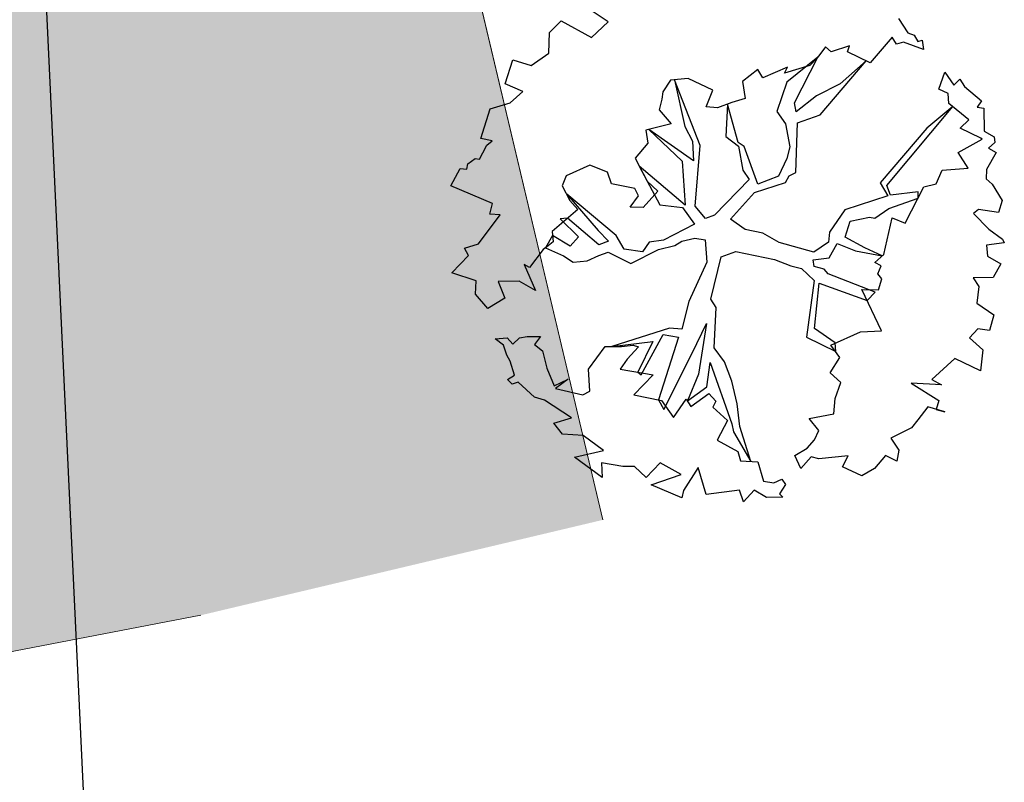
# Model space of a CAD drawing. Header units: metres. Extents: x 2643011 to 2643179, y 1217594 to 1217713.
# Tile 30 of 60: x 2643055.25 to 2643062.13, y 1217664.3 to 1217669.63. Entities that reach past the tile are written whole.
import ezdxf

# ---------------------------------------------------------------- set-up
doc = ezdxf.new("R2010")
doc.units = ezdxf.units.M
doc.linetypes.add('AUSGEZOGEN', pattern=[0])
for name, color, linetype in [('XR$1$_65394', 7, 'Continuous'), ('XR$1$_65398', 7, 'Continuous'), ('XR$1$_65411', 7, 'Continuous'), ('XR$1$_65414', 7, 'Continuous'), ('XR$1$_65415', 7, 'Continuous')]:
    doc.layers.add(name, color=color, linetype=linetype)

msp = doc.modelspace()

# ---------------------------------------------------------------- hatches: boundary and pattern name
at = {"layer": 'XR$1$_65414', "linetype": 'AUSGEZOGEN', "lineweight": 20, "true_color": 0xf0f0ea, "transparency": 33554687}
msp.add_hatch(color=7, dxfattribs=at).paths.add_polyline_path([(2643050.7536, 1217677.9891), (2643050.7536, 1217664.3658), (2643056.5158, 1217665.4652), (2643059.3266, 1217666.1316), (2643056.3076, 1217678.8649), (2643056.2704, 1217679.011), (2643056.2347, 1217679.1573), (2643056.2005, 1217679.3041), (2643056.1677, 1217679.4512), (2643056.1364, 1217679.5985), (2643056.1066, 1217679.7462), (2643056.0782, 1217679.8942), (2643056.0513, 1217680.0425), (2643056.026, 1217680.191), (2643056.0021, 1217680.3398), (2643055.9796, 1217680.4888), (2643055.9587, 1217680.638), (2643055.9393, 1217680.7874), (2643055.9213, 1217680.937), (2643055.9049, 1217681.0868), (2643055.8899, 1217681.2367), (2643055.8765, 1217681.3868), (2643055.8645, 1217681.537), (2643055.8541, 1217681.6873), (2643055.8451, 1217681.8377), (2643055.8377, 1217681.9882), (2643055.8318, 1217682.1388), (2643055.8273, 1217682.2894), (2643055.8244, 1217682.4401), (2643055.823, 1217682.5907), (2643055.823, 1217682.7414), (2643055.8246, 1217682.8921), (2643055.8277, 1217683.0427), (2643055.8323, 1217683.1933), (2643055.8384, 1217683.3439), (2643055.846, 1217683.4944), (2643055.8542, 1217683.6307), (2643055.8637, 1217683.7669), (2643055.8744, 1217683.903), (2643055.8863, 1217684.039), (2643055.8995, 1217684.1749), (2643055.9139, 1217684.3107), (2643055.9295, 1217684.4464), (2643055.9463, 1217684.5819), (2643055.9644, 1217684.7172), (2643055.9837, 1217684.8524), (2643056.0043, 1217684.9874), (2643056.026, 1217685.1222), (2643056.049, 1217685.2568), (2643056.0732, 1217685.3911), (2643056.0986, 1217685.5253), (2643056.1253, 1217685.6592), (2643056.1531, 1217685.7929), (2643056.1822, 1217685.9263), (2643056.2125, 1217686.0595), (2643056.2439, 1217686.1923), (2643056.2766, 1217686.3249), (2643056.3105, 1217686.4572), (2643056.3456, 1217686.5891), (2643056.3819, 1217686.7208), (2643056.4193, 1217686.8521), (2643056.458, 1217686.983), (2643056.4978, 1217687.1136), (2643056.5389, 1217687.2439), (2643056.5811, 1217687.3737), (2643056.6245, 1217687.5032), (2643056.669, 1217687.6323), (2643056.7187, 1217687.809), (2643056.7668, 1217687.9862), (2643056.8134, 1217688.1638), (2643056.8585, 1217688.3417), (2643056.902, 1217688.5201), (2643056.944, 1217688.6988), (2643056.9844, 1217688.8779), (2643057.0232, 1217689.0574), (2643057.0605, 1217689.2372), (2643057.0962, 1217689.4172), (2643057.1303, 1217689.5976), (2643057.1629, 1217689.7783), (2643057.1939, 1217689.9593), (2643057.2234, 1217690.1405), (2643057.2512, 1217690.322), (2643057.2775, 1217690.5037), (2643057.3022, 1217690.6856), (2643057.3253, 1217690.8678), (2643057.3468, 1217691.0501), (2643057.3667, 1217691.2326), (2643057.3851, 1217691.4153), (2643057.4018, 1217691.5981), (2643057.417, 1217691.7811), (2643057.4305, 1217691.9642), (2643057.4425, 1217692.1474), (2643057.4529, 1217692.3307), (2643057.4617, 1217692.5141), (2643057.4689, 1217692.6975), (2643057.4745, 1217692.8811), (2643057.4785, 1217693.0646), (2643057.4809, 1217693.2482), (2643057.4816, 1217693.4675), (2643057.4801, 1217693.6868), (2643057.4763, 1217693.906), (2643057.4702, 1217694.1252), (2643057.4618, 1217694.3443), (2643057.4512, 1217694.5634), (2643057.4383, 1217694.7823), (2643057.4231, 1217695.001), (2643057.4057, 1217695.2196), (2643057.386, 1217695.438), (2643057.364, 1217695.6562), (2643057.3398, 1217695.8742), (2643057.3133, 1217696.0919), (2643057.2846, 1217696.3093), (2643057.2536, 1217696.5263), (2643057.2203, 1217696.7431), (2643057.1848, 1217696.9595), (2643057.1471, 1217697.1755), (2643057.1071, 1217697.3911), (2643057.0649, 1217697.6063), (2643057.0205, 1217697.8211), (2643056.9739, 1217698.0353), (2643056.925, 1217698.2491), (2643056.8739, 1217698.4624), (2643056.8206, 1217698.6751), (2643056.7651, 1217698.8872), (2643056.7074, 1217699.0988), (2643056.6475, 1217699.3097), (2643056.5855, 1217699.5201), (2643056.5212, 1217699.7297), (2643056.4548, 1217699.9387), (2643052.8965, 1217713.1871), (2643050.7536, 1217713.1871), (2643050.7536, 1217711.5257), (2643054.0575, 1217699.227), (2643054.1173, 1217699.0411), (2643054.1751, 1217698.8546), (2643054.2309, 1217698.6675), (2643054.2848, 1217698.4798), (2643054.3368, 1217698.2915), (2643054.3867, 1217698.1027), (2643054.4347, 1217697.9134), (2643054.4806, 1217697.7236), (2643054.5246, 1217697.5334), (2643054.5666, 1217697.3427), (2643054.6066, 1217697.1515), (2643054.6446, 1217696.96), (2643054.6805, 1217696.768), (2643054.7145, 1217696.5757), (2643054.7464, 1217696.3831), (2643054.7763, 1217696.1901), (2643054.8042, 1217695.9968), (2643054.83, 1217695.8032), (2643054.8539, 1217695.6094), (2643054.8756, 1217695.4154), (2643054.8954, 1217695.2211), (2643054.9131, 1217695.0266), (2643054.9288, 1217694.832), (2643054.9424, 1217694.6372), (2643054.954, 1217694.4422), (2643054.9635, 1217694.2472), (2643054.971, 1217694.052), (2643054.9765, 1217693.8568), (2643054.9799, 1217693.6616), (2643054.9812, 1217693.4663), (2643054.9805, 1217693.271), (2643054.9785, 1217693.1113), (2643054.975, 1217692.9516), (2643054.9702, 1217692.792), (2643054.9641, 1217692.6324), (2643054.9565, 1217692.4729), (2643054.9476, 1217692.3134), (2643054.9373, 1217692.154), (2643054.9257, 1217691.9947), (2643054.9127, 1217691.8356), (2643054.8983, 1217691.6765), (2643054.8826, 1217691.5175), (2643054.8655, 1217691.3588), (2643054.847, 1217691.2001), (2643054.8272, 1217691.0416), (2643054.806, 1217690.8833), (2643054.7835, 1217690.7252), (2643054.7596, 1217690.5673), (2643054.7344, 1217690.4096), (2643054.7078, 1217690.2521), (2643054.6798, 1217690.0948), (2643054.6505, 1217689.9378), (2643054.6199, 1217689.7811), (2643054.5879, 1217689.6246), (2643054.5546, 1217689.4684), (2643054.5199, 1217689.3125), (2643054.484, 1217689.1569), (2643054.4466, 1217689.0016), (2643054.408, 1217688.8466), (2643054.368, 1217688.692), (2643054.3267, 1217688.5377), (2643054.2841, 1217688.3838), (2643054.264, 1217688.322), (2643054.2441, 1217688.2601), (2643054.2243, 1217688.1982), (2643054.2046, 1217688.1362), (2643054.1849, 1217688.0742), (2643054.1654, 1217688.0122), (2643054.146, 1217687.9502), (2643054.1266, 1217687.8881), (2643054.1074, 1217687.826), (2643054.0882, 1217687.7639), (2643054.0692, 1217687.7017), (2643054.0502, 1217687.6395), (2643054.0313, 1217687.5773), (2643054.0126, 1217687.5151), (2643053.9939, 1217687.4528), (2643053.9753, 1217687.3905), (2643053.9568, 1217687.3282), (2643053.9385, 1217687.2658), (2643053.9202, 1217687.2034), (2643053.902, 1217687.141), (2643053.8839, 1217687.0786), (2643053.8659, 1217687.0161), (2643053.848, 1217686.9536), (2643053.8302, 1217686.8911), (2643053.8125, 1217686.8285), (2643053.7949, 1217686.7659), (2643053.7773, 1217686.7033), (2643053.7599, 1217686.6407), (2643053.7426, 1217686.578), (2643053.7254, 1217686.5153), (2643053.7082, 1217686.4526), (2643051.5081, 1217680.1305), (2643051.4988, 1217680.1085), (2643051.4896, 1217680.0865), (2643051.4805, 1217680.0646), (2643051.4714, 1217680.0425), (2643051.4623, 1217680.0205), (2643051.4533, 1217679.9984), (2643051.4443, 1217679.9764), (2643051.4354, 1217679.9543), (2643051.4266, 1217679.9322), (2643051.4178, 1217679.91), (2643051.4091, 1217679.8878), (2643051.4004, 1217679.8657), (2643051.3918, 1217679.8435), (2643051.3832, 1217679.8212), (2643051.3746, 1217679.799), (2643051.3662, 1217679.7767), (2643051.3577, 1217679.7544), (2643051.3494, 1217679.7321), (2643051.3411, 1217679.7098), (2643051.3328, 1217679.6875), (2643051.3246, 1217679.6651), (2643051.3164, 1217679.6427), (2643051.3083, 1217679.6203), (2643051.3003, 1217679.5979), (2643051.2923, 1217679.5755), (2643051.2844, 1217679.553), (2643051.2765, 1217679.5305), (2643051.2686, 1217679.508), (2643051.2608, 1217679.4855), (2643051.2531, 1217679.463), (2643051.2454, 1217679.4404)])

# ---------------------------------------------------------------- linework, layer by layer
at = {"layer": 'XR$1$_65394', "color": 3, "linetype": 'AUSGEZOGEN', "lineweight": 25, "transparency": 33554687}
msp.add_line((2643055.8288, 1217661.4492), (2643055.3692, 1217671.1735), dxfattribs=at)
at = {"layer": 'XR$1$_65398', "color": 250, "linetype": 'AUSGEZOGEN', "lineweight": -3, "transparency": 33554687}
for p, q in [((2643059.364, 1217669.6125), (2643059.2468, 1217669.6912)), ((2643061.3952, 1217669.6349), (2643061.4591, 1217669.5343)), ((2643058.9544, 1217669.537), (2643059.0364, 1217669.6188)), ((2643059.0364, 1217669.6188), (2643059.2485, 1217669.5037)), ((2643059.2485, 1217669.5037), (2643059.364, 1217669.6125)), ((2643058.9496, 1217669.3939), (2643058.9544, 1217669.537)), ((2643061.3516, 1217669.5039), (2643061.1972, 1217669.3252)), ((2643061.3819, 1217669.455), (2643061.3516, 1217669.5039)), ((2643061.4591, 1217669.5343), (2643061.5052, 1217669.52)), ((2643061.5052, 1217669.52), (2643061.5294, 1217669.4741)), ((2643061.5294, 1217669.4741), (2643061.5609, 1217669.4845)), ((2643061.5609, 1217669.4845), (2643061.5691, 1217669.4193)), ((2643060.8838, 1217669.4363), (2643060.8303, 1217669.3649)), ((2643060.923, 1217669.4029), (2643060.8838, 1217669.4363)), ((2643061.0529, 1217669.4436), (2643060.923, 1217669.4029)), ((2643061.0372, 1217669.403), (2643061.0529, 1217669.4436)), ((2643061.4287, 1217669.4689), (2643061.3819, 1217669.455)), ((2643061.5691, 1217669.4193), (2643061.4287, 1217669.4689)), ((2643058.6457, 1217669.1796), (2643058.6976, 1217669.3476)), ((2643058.6976, 1217669.3476), (2643058.8268, 1217669.3076)), ((2643058.8268, 1217669.3076), (2643058.9496, 1217669.3939)), ((2643060.8303, 1217669.3649), (2643060.6135, 1217669.1904)), ((2643060.6679, 1217669.0461), (2643060.8303, 1217669.3649)), ((2643060.8303, 1217669.3649), (2643060.7741, 1217669.3075)), ((2643061.1972, 1217669.3252), (2643061.0372, 1217669.403)), ((2643060.4112, 1217669.2782), (2643060.3036, 1217669.1953)), ((2643060.446, 1217669.221), (2643060.4112, 1217669.2782)), ((2643060.6179, 1217669.2962), (2643060.446, 1217669.221)), ((2643060.7741, 1217669.3075), (2643060.5975, 1217669.2529)), ((2643060.5975, 1217669.2529), (2643060.6179, 1217669.2962)), ((2643060.8475, 1217668.9632), (2643061.168, 1217669.3393)), ((2643061.168, 1217669.3393), (2643060.9877, 1217669.1777)), ((2643059.9249, 1217669.2164), (2643059.7999, 1217669.2046)), ((2643060.0978, 1217669.1346), (2643059.9249, 1217669.2164)), ((2643061.6771, 1217669.1412), (2643061.7179, 1217669.26)), ((2643061.7179, 1217669.26), (2643061.7816, 1217669.1685)), ((2643061.7816, 1217669.1685), (2643061.8234, 1217669.2122)), ((2643061.8234, 1217669.2122), (2643061.857, 1217669.1604)), ((2643058.7672, 1217669.1248), (2643058.6457, 1217669.1796)), ((2643059.7999, 1217669.2046), (2643059.7461, 1217669.1221)), ((2643060.0084, 1217668.7477), (2643059.8293, 1217669.2073)), ((2643059.8293, 1217669.2073), (2643059.9017, 1217668.8799)), ((2643060.3036, 1217669.1953), (2643060.3233, 1217669.0759)), ((2643060.6135, 1217669.1904), (2643060.5434, 1217668.9866)), ((2643060.9877, 1217669.1777), (2643060.8215, 1217669.0946)), ((2643061.7425, 1217669.1109), (2643061.6771, 1217669.1412)), ((2643061.857, 1217669.1604), (2643061.9746, 1217669.0603)), ((2643058.6791, 1217669.0459), (2643058.7672, 1217669.1248)), ((2643059.7405, 1217669.0713), (2643059.7213, 1217668.9963)), ((2643059.7461, 1217669.1221), (2643059.7405, 1217669.0713)), ((2643060.0508, 1217669.0187), (2643060.0978, 1217669.1346)), ((2643060.3233, 1217669.0759), (2643060.2298, 1217669.0483)), ((2643060.8215, 1217669.0946), (2643060.6797, 1217668.9828)), ((2643061.7465, 1217669.0419), (2643061.7425, 1217669.1109)), ((2643058.4749, 1217668.7977), (2643058.5388, 1217669.0044)), ((2643058.5388, 1217669.0044), (2643058.6791, 1217669.0459)), ((2643060.1304, 1217669.0113), (2643060.0508, 1217669.0187)), ((2643060.2298, 1217669.0483), (2643060.1304, 1217669.0113)), ((2643060.1992, 1217669.0369), (2643060.1873, 1217668.8097)), ((2643060.2737, 1217668.7687), (2643060.1992, 1217669.0369)), ((2643060.6797, 1217668.9828), (2643060.6679, 1217669.0461)), ((2643061.314, 1217668.468), (2643061.7738, 1217669.0197)), ((2643061.7738, 1217669.0197), (2643061.5932, 1217668.8699)), ((2643061.887, 1217668.9276), (2643061.7465, 1217669.0419)), ((2643061.9746, 1217669.0603), (2643061.9438, 1217669.0162)), ((2643061.9438, 1217669.0162), (2643061.991, 1217669.0087)), ((2643061.991, 1217669.0087), (2643061.9938, 1217668.848)), ((2643059.7213, 1217668.9963), (2643059.8047, 1217668.8998)), ((2643060.5434, 1217668.9866), (2643060.6045, 1217668.8999)), ((2643060.6881, 1217668.9054), (2643060.8475, 1217668.9632)), ((2643059.8047, 1217668.8998), (2643059.6279, 1217668.8544)), ((2643059.9017, 1217668.8799), (2643059.9552, 1217668.7784)), ((2643060.6045, 1217668.8999), (2643060.6361, 1217668.7375)), ((2643060.676, 1217668.5593), (2643060.6881, 1217668.9054)), ((2643061.5932, 1217668.8699), (2643061.266, 1217668.4859)), ((2643061.8272, 1217668.8683), (2643061.887, 1217668.9276)), ((2643061.9717, 1217668.7993), (2643061.8272, 1217668.8683)), ((2643058.5535, 1217668.7805), (2643058.4749, 1217668.7977)), ((2643059.6279, 1217668.8544), (2643059.6426, 1217668.7649)), ((2643059.9624, 1217668.6417), (2643059.6489, 1217668.8598)), ((2643059.6489, 1217668.8598), (2643059.8824, 1217668.6381)), ((2643060.1873, 1217668.8097), (2643060.2767, 1217668.7425)), ((2643061.9798, 1217668.7928), (2643061.9717, 1217668.7993)), ((2643061.9938, 1217668.848), (2643062.0637, 1217668.8092)), ((2643062.0637, 1217668.8092), (2643062.0683, 1217668.7684)), ((2643058.4893, 1217668.6972), (2643058.5156, 1217668.7497)), ((2643058.5156, 1217668.7497), (2643058.5535, 1217668.7805)), ((2643059.6426, 1217668.7649), (2643059.5533, 1217668.6591)), ((2643059.9552, 1217668.7784), (2643059.9624, 1217668.6417)), ((2643059.9729, 1217668.3229), (2643060.0084, 1217668.7477)), ((2643060.3159, 1217668.7416), (2643060.2737, 1217668.7687)), ((2643060.2767, 1217668.7425), (2643060.3066, 1217668.5745)), ((2643060.4114, 1217668.4784), (2643060.3159, 1217668.7416)), ((2643060.6361, 1217668.7375), (2643060.614, 1217668.6563)), ((2643061.8131, 1217668.6987), (2643061.9798, 1217668.7928)), ((2643062.0683, 1217668.7684), (2643062.0239, 1217668.7295)), ((2643062.0239, 1217668.7295), (2643062.0789, 1217668.6984)), ((2643058.3846, 1217668.6204), (2643058.4345, 1217668.6575)), ((2643058.4345, 1217668.6575), (2643058.4652, 1217668.6521)), ((2643058.4652, 1217668.6521), (2643058.4893, 1217668.6972)), ((2643059.5533, 1217668.6591), (2643059.638, 1217668.4984)), ((2643061.8821, 1217668.5884), (2643061.8131, 1217668.6987)), ((2643062.0789, 1217668.6984), (2643062.0112, 1217668.5808)), ((2643058.3762, 1217668.5836), (2643058.3846, 1217668.6204)), ((2643059.2372, 1217668.6113), (2643059.072, 1217668.5351)), ((2643059.3604, 1217668.5621), (2643059.2372, 1217668.6113)), ((2643059.9044, 1217668.33), (2643059.5826, 1217668.6035)), ((2643059.5826, 1217668.6035), (2643059.7253, 1217668.3329)), ((2643059.8824, 1217668.6381), (2643059.9044, 1217668.33)), ((2643060.614, 1217668.6563), (2643060.5556, 1217668.5329)), ((2643061.701, 1217668.5747), (2643061.8821, 1217668.5884)), ((2643058.2651, 1217668.4663), (2643058.3309, 1217668.5875)), ((2643058.3309, 1217668.5875), (2643058.3762, 1217668.5836)), ((2643059.072, 1217668.5351), (2643059.0436, 1217668.466)), ((2643059.3885, 1217668.4796), (2643059.3604, 1217668.5621)), ((2643060.3066, 1217668.5745), (2643060.3508, 1217668.5113)), ((2643060.5556, 1217668.5329), (2643060.4114, 1217668.4784)), ((2643060.6048, 1217668.4893), (2643060.6301, 1217668.5351)), ((2643060.6301, 1217668.5351), (2643060.676, 1217668.5593)), ((2643061.6578, 1217668.4809), (2643061.701, 1217668.5747)), ((2643062.0112, 1217668.5808), (2643062.0078, 1217668.5141)), ((2643058.5568, 1217668.3437), (2643058.2651, 1217668.4663)), ((2643059.0436, 1217668.466), (2643059.0971, 1217668.3645)), ((2643059.5511, 1217668.4464), (2643059.3885, 1217668.4796)), ((2643059.638, 1217668.4984), (2643059.7116, 1217668.4291)), ((2643060.3508, 1217668.5113), (2643060.1093, 1217668.2605)), ((2643060.3888, 1217668.4187), (2643060.6048, 1217668.4893)), ((2643061.266, 1217668.4859), (2643061.3199, 1217668.3954)), ((2643061.3387, 1217668.4007), (2643061.314, 1217668.468)), ((2643061.4419, 1217668.205), (2643061.5721, 1217668.4589)), ((2643061.5721, 1217668.4589), (2643061.6578, 1217668.4809)), ((2643062.0078, 1217668.5141), (2643062.0489, 1217668.4771)), ((2643062.0489, 1217668.4771), (2643062.1198, 1217668.3632)), ((2643059.4213, 1217668.1186), (2643059.0748, 1217668.4068)), ((2643059.0748, 1217668.4068), (2643059.2941, 1217668.1549)), ((2643059.5179, 1217668.3162), (2643059.5779, 1217668.3957)), ((2643059.5779, 1217668.3957), (2643059.5511, 1217668.4464)), ((2643059.7116, 1217668.4291), (2643059.6096, 1217668.3151)), ((2643060.2211, 1217668.233), (2643060.3888, 1217668.4187)), ((2643061.3199, 1217668.3954), (2643061.0196, 1217668.2973)), ((2643061.5313, 1217668.425), (2643061.3387, 1217668.4007)), ((2643061.5316, 1217668.3799), (2643061.5313, 1217668.425)), ((2643058.5376, 1217668.2687), (2643058.5568, 1217668.3437)), ((2643059.0971, 1217668.3645), (2643059.1522, 1217668.3009)), ((2643059.6096, 1217668.3151), (2643059.5179, 1217668.3162)), ((2643059.7253, 1217668.3329), (2643059.8857, 1217668.3156)), ((2643059.8857, 1217668.3156), (2643059.9695, 1217668.1976)), ((2643060.0457, 1217668.2377), (2643059.9729, 1217668.3229)), ((2643061.3279, 1217668.307), (2643061.5316, 1217668.3799)), ((2643062.1198, 1217668.3632), (2643062.0947, 1217668.2789)), ((2643058.4578, 1217668.0599), (2643058.6098, 1217668.2636)), ((2643058.6098, 1217668.2636), (2643058.5376, 1217668.2687)), ((2643059.1522, 1217668.3009), (2643058.9734, 1217668.148)), ((2643060.1093, 1217668.2605), (2643060.0457, 1217668.2377)), ((2643061.0196, 1217668.2973), (2643060.9123, 1217668.1434)), ((2643061.0561, 1217668.2192), (2643061.193, 1217668.2466)), ((2643061.193, 1217668.2466), (2643061.2292, 1217668.2395)), ((2643061.2292, 1217668.2395), (2643061.3279, 1217668.307)), ((2643061.9531, 1217668.3015), (2643061.9189, 1217668.2727)), ((2643061.9189, 1217668.2727), (2643062.0264, 1217668.1626)), ((2643062.0947, 1217668.2789), (2643061.9531, 1217668.3015)), ((2643059.0806, 1217668.2397), (2643059.0302, 1217668.2366)), ((2643059.0302, 1217668.2366), (2643059.1564, 1217668.1086)), ((2643059.2993, 1217668.0542), (2643059.0806, 1217668.2397)), ((2643059.9695, 1217668.1976), (2643059.7514, 1217668.0872)), ((2643060.3235, 1217668.1619), (2643060.2211, 1217668.233)), ((2643061.0218, 1217668.1085), (2643061.0561, 1217668.2192)), ((2643061.2921, 1217667.9854), (2643061.3507, 1217668.2433)), ((2643061.3507, 1217668.2433), (2643061.4419, 1217668.205)), ((2643058.9759, 1217668.118), (2643058.9267, 1217668.0335)), ((2643058.9734, 1217668.148), (2643058.9793, 1217668.0754)), ((2643059.0985, 1217668.0456), (2643058.9759, 1217668.118)), ((2643059.1564, 1217668.1086), (2643059.0985, 1217668.0456)), ((2643059.2941, 1217668.1549), (2643059.3666, 1217668.0789)), ((2643059.4771, 1217668.0244), (2643059.4213, 1217668.1186)), ((2643060.4456, 1217668.1352), (2643060.3235, 1217668.1619)), ((2643060.5613, 1217668.0711), (2643060.4456, 1217668.1352)), ((2643060.9123, 1217668.1434), (2643060.9058, 1217668.0736)), ((2643061.1584, 1217668.0339), (2643061.0218, 1217668.1085)), ((2643062.0264, 1217668.1626), (2643062.1213, 1217668.0938)), ((2643058.3607, 1217668.0303), (2643058.4578, 1217668.0599)), ((2643058.9463, 1217668.0472), (2643058.9102, 1217668.022)), ((2643058.9793, 1217668.0754), (2643058.9463, 1217668.0472)), ((2643059.3666, 1217668.0789), (2643059.2993, 1217668.0542)), ((2643059.6508, 1217668.0728), (2643059.6059, 1217668.0058)), ((2643059.7514, 1217668.0872), (2643059.6508, 1217668.0728)), ((2643059.7167, 1217668.0211), (2643059.8316, 1217668.0492)), ((2643059.8316, 1217668.0492), (2643059.8804, 1217668.0796)), ((2643059.8804, 1217668.0796), (2643059.971, 1217668.1011)), ((2643059.971, 1217668.1011), (2643060.0422, 1217668.0892)), ((2643060.0422, 1217668.0892), (2643060.0547, 1217667.9337)), ((2643060.8023, 1217668.0036), (2643060.5613, 1217668.0711)), ((2643060.9058, 1217668.0736), (2643060.8023, 1217668.0036)), ((2643060.9101, 1217667.9631), (2643060.966, 1217668.0621)), ((2643060.966, 1217668.0621), (2643061.0948, 1217668.0111)), ((2643062.1347, 1217668.0684), (2643062.0098, 1217668.0504)), ((2643062.0098, 1217668.0504), (2643062.0176, 1217667.9742)), ((2643062.1213, 1217668.0938), (2643062.1347, 1217668.0684)), ((2643058.2721, 1217667.8585), (2643058.3875, 1217667.9795)), ((2643058.3875, 1217667.9795), (2643058.3607, 1217668.0303)), ((2643058.9102, 1217668.022), (2643058.8145, 1217667.8959)), ((2643058.9267, 1217668.0335), (2643059.0523, 1217667.978)), ((2643059.0523, 1217667.978), (2643059.1192, 1217667.933)), ((2643059.218, 1217667.9419), (2643059.3003, 1217667.9791)), ((2643059.3003, 1217667.9791), (2643059.364, 1217668.0018)), ((2643059.364, 1217668.0018), (2643059.5239, 1217667.924)), ((2643059.6059, 1217668.0058), (2643059.4771, 1217668.0244)), ((2643059.5239, 1217667.924), (2643059.7167, 1217668.0211)), ((2643060.0835, 1217667.674), (2643060.1541, 1217667.9706)), ((2643060.1541, 1217667.9706), (2643060.2578, 1217668.0083)), ((2643060.2578, 1217668.0083), (2643060.5272, 1217667.9512)), ((2643061.0948, 1217668.0111), (2643061.2814, 1217667.9761)), ((2643061.2814, 1217667.9761), (2643061.1584, 1217668.0339)), ((2643061.2297, 1217667.9309), (2643061.2921, 1217667.9854)), ((2643062.0176, 1217667.9742), (2643062.111, 1217667.92)), ((2643058.8145, 1217667.8959), (2643058.7781, 1217667.9153)), ((2643058.7781, 1217667.9153), (2643058.8565, 1217667.7343)), ((2643059.1192, 1217667.933), (2643059.218, 1217667.9419)), ((2643060.0547, 1217667.9337), (2643059.9299, 1217667.6578)), ((2643060.5272, 1217667.9512), (2643060.6412, 1217667.9078)), ((2643060.6412, 1217667.9078), (2643060.7168, 1217667.8875)), ((2643060.7992, 1217667.9479), (2643060.9101, 1217667.9631)), ((2643060.8063, 1217667.9022), (2643060.7992, 1217667.9479)), ((2643060.8757, 1217667.8848), (2643060.8063, 1217667.9022)), ((2643061.2748, 1217667.9068), (2643061.2297, 1217667.9309)), ((2643061.2504, 1217667.8507), (2643061.2748, 1217667.9068)), ((2643062.111, 1217667.92), (2643062.0568, 1217667.8266)), ((2643058.442, 1217667.8029), (2643058.2721, 1217667.8585)), ((2643060.7168, 1217667.8875), (2643060.8041, 1217667.8038)), ((2643060.9039, 1217667.8518), (2643060.8757, 1217667.8848)), ((2643061.2318, 1217667.722), (2643060.9039, 1217667.8518)), ((2643061.2792, 1217667.8165), (2643061.2504, 1217667.8507)), ((2643058.4379, 1217667.7081), (2643058.442, 1217667.8029)), ((2643058.7421, 1217667.799), (2643058.5961, 1217667.7977)), ((2643058.5961, 1217667.7977), (2643058.642, 1217667.6813)), ((2643058.8565, 1217667.7343), (2643058.7421, 1217667.799)), ((2643060.8041, 1217667.8038), (2643060.7528, 1217667.4092)), ((2643060.8071, 1217667.4703), (2643060.8412, 1217667.7863)), ((2643060.8412, 1217667.7863), (2643061.1754, 1217667.6659)), ((2643061.2552, 1217667.739), (2643061.2792, 1217667.8165)), ((2643062.0568, 1217667.8266), (2643061.9176, 1217667.8242)), ((2643061.9176, 1217667.8242), (2643061.9562, 1217667.7627)), ((2643061.9562, 1217667.7627), (2643061.9416, 1217667.6469)), ((2643058.5232, 1217667.6079), (2643058.4379, 1217667.7081)), ((2643061.2761, 1217667.4535), (2643061.1391, 1217667.7426)), ((2643061.1391, 1217667.7426), (2643061.2552, 1217667.739)), ((2643061.1754, 1217667.6659), (2643061.2318, 1217667.722)), ((2643058.642, 1217667.6813), (2643058.5232, 1217667.6079)), ((2643059.9299, 1217667.6578), (2643059.8809, 1217667.4637)), ((2643060.119, 1217667.6155), (2643060.0835, 1217667.674)), ((2643061.9416, 1217667.6469), (2643062.0607, 1217667.5645)), ((2643060.1055, 1217667.3335), (2643060.119, 1217667.6155)), ((2643062.0607, 1217667.5645), (2643062.0312, 1217667.4564)), ((2643059.9524, 1217667.296), (2643060.0535, 1217667.5053)), ((2643060.0535, 1217667.5053), (2643059.9964, 1217667.1509)), ((2643059.7946, 1217667.4722), (2643059.3909, 1217667.3432)), ((2643059.5951, 1217667.1447), (2643059.7491, 1217667.4266)), ((2643059.7491, 1217667.4266), (2643059.8565, 1217667.4076)), ((2643059.8809, 1217667.4637), (2643059.7946, 1217667.4722)), ((2643060.9528, 1217667.3695), (2643060.8071, 1217667.4703)), ((2643060.9226, 1217667.3536), (2643061.129, 1217667.4454)), ((2643061.129, 1217667.4454), (2643061.2761, 1217667.4535)), ((2643061.9497, 1217667.4674), (2643061.8906, 1217667.4038)), ((2643062.0312, 1217667.4564), (2643061.9497, 1217667.4674)), ((2643058.5754, 1217667.3976), (2643058.659, 1217667.4031)), ((2643058.632, 1217667.3518), (2643058.5754, 1217667.3976)), ((2643058.6573, 1217667.2833), (2643058.632, 1217667.3518)), ((2643058.659, 1217667.4031), (2643058.6978, 1217667.3587)), ((2643058.6978, 1217667.3587), (2643058.7445, 1217667.4049)), ((2643058.7445, 1217667.4049), (2643058.7993, 1217667.4122)), ((2643058.7993, 1217667.4122), (2643058.8915, 1217667.413)), ((2643058.8915, 1217667.413), (2643058.8493, 1217667.3583)), ((2643058.8493, 1217667.3583), (2643058.9059, 1217667.3125)), ((2643059.3909, 1217667.3432), (2643059.6775, 1217667.378)), ((2643059.4576, 1217667.344), (2643059.5393, 1217667.3531)), ((2643059.5393, 1217667.3531), (2643059.578, 1217667.3411)), ((2643059.6775, 1217667.378), (2643059.5714, 1217667.1651)), ((2643059.8565, 1217667.4076), (2643059.7172, 1217666.9702)), ((2643060.7528, 1217667.4092), (2643060.9559, 1217667.3076)), ((2643060.985, 1217667.2676), (2643060.9226, 1217667.3536)), ((2643060.9559, 1217667.3076), (2643060.9528, 1217667.3695)), ((2643061.8906, 1217667.4038), (2643061.9847, 1217667.3191)), ((2643058.6796, 1217667.241), (2643058.6573, 1217667.2833)), ((2643058.9059, 1217667.3125), (2643058.9366, 1217667.1928)), ((2643059.2283, 1217667.1844), (2643059.344, 1217667.3427)), ((2643059.344, 1217667.3427), (2643059.4576, 1217667.344)), ((2643059.578, 1217667.3411), (2643059.498, 1217667.2556)), ((2643059.7543, 1217666.9043), (2643059.9524, 1217667.296)), ((2643060.1785, 1217667.2361), (2643060.1055, 1217667.3335)), ((2643061.9847, 1217667.3191), (2643061.9683, 1217667.1745)), ((2643058.7092, 1217667.1439), (2643058.6796, 1217667.241)), ((2643059.498, 1217667.2556), (2643059.4482, 1217667.1861)), ((2643060.0539, 1217667.0623), (2643060.0784, 1217667.2327)), ((2643060.0784, 1217667.2327), (2643060.2288, 1217666.804)), ((2643060.2285, 1217667.1003), (2643060.1785, 1217667.2361)), ((2643060.9164, 1217667.1604), (2643060.985, 1217667.2676)), ((2643061.7892, 1217667.2593), (2643061.628, 1217667.114)), ((2643061.9683, 1217667.1745), (2643061.7892, 1217667.2593)), ((2643058.661, 1217667.1123), (2643058.7092, 1217667.1439)), ((2643058.9366, 1217667.1928), (2643058.987, 1217667.068)), ((2643059.2377, 1217667.0319), (2643059.2283, 1217667.1844)), ((2643059.4482, 1217667.1861), (2643059.6806, 1217667.1465)), ((2643059.6806, 1217667.1465), (2643059.5438, 1217667.0049)), ((2643059.5714, 1217667.1651), (2643059.5951, 1217667.1447)), ((2643059.9964, 1217667.1509), (2643059.9185, 1217666.964)), ((2643060.9912, 1217667.0917), (2643060.9164, 1217667.1604)), ((2643058.6928, 1217667.0812), (2643058.661, 1217667.1123)), ((2643058.7359, 1217667.0931), (2643058.6928, 1217667.0812)), ((2643058.8494, 1217666.9893), (2643058.7359, 1217667.0931)), ((2643058.987, 1217667.068), (2643059.0862, 1217667.1141)), ((2643059.0862, 1217667.1141), (2643058.9959, 1217667.0511)), ((2643060.2679, 1217666.9435), (2643060.2285, 1217667.1003)), ((2643060.9515, 1217666.9797), (2643060.9912, 1217667.0917)), ((2643061.6967, 1217667.0746), (2643061.4844, 1217667.0877)), ((2643061.4844, 1217667.0877), (2643061.6776, 1217666.9672)), ((2643061.628, 1217667.114), (2643061.6967, 1217667.0746)), ((2643058.9959, 1217667.0511), (2643059.1869, 1217667.0051)), ((2643059.1869, 1217667.0051), (2643059.2377, 1217667.0319)), ((2643059.5438, 1217667.0049), (2643059.7371, 1217666.9663)), ((2643059.9185, 1217666.964), (2643060.0539, 1217667.0623)), ((2643059.9433, 1217666.9237), (2643060.0678, 1217667.0156)), ((2643060.0678, 1217667.0156), (2643060.1178, 1217666.9617)), ((2643058.9207, 1217666.9682), (2643058.8494, 1217666.9893)), ((2643059.1091, 1217666.8452), (2643058.9207, 1217666.9682)), ((2643059.7172, 1217666.9702), (2643059.7543, 1217666.9043)), ((2643059.7371, 1217666.9663), (2643059.8209, 1217666.8483)), ((2643059.8209, 1217666.8483), (2643059.911, 1217666.9761)), ((2643059.911, 1217666.9761), (2643059.9433, 1217666.9237)), ((2643060.1178, 1217666.9617), (2643060.0974, 1217666.9185)), ((2643060.2866, 1217666.7851), (2643060.2679, 1217666.9435)), ((2643060.9434, 1217666.872), (2643060.9515, 1217666.9797)), ((2643061.6776, 1217666.9672), (2643061.6576, 1217666.9027)), ((2643060.0974, 1217666.9185), (2643060.2002, 1217666.826)), ((2643060.7711, 1217666.8414), (2643060.9434, 1217666.872)), ((2643061.5998, 1217666.9216), (2643061.529, 1217666.8302)), ((2643061.7197, 1217666.8875), (2643061.5998, 1217666.9216)), ((2643061.6576, 1217666.9027), (2643061.7197, 1217666.8875)), ((2643058.9841, 1217666.807), (2643059.1091, 1217666.8452)), ((2643059.0456, 1217666.7314), (2643058.9841, 1217666.807)), ((2643060.2002, 1217666.826), (2643060.1267, 1217666.69)), ((2643060.2288, 1217666.804), (2643060.2422, 1217666.7462)), ((2643060.8371, 1217666.7572), (2643060.7711, 1217666.8414)), ((2643061.529, 1217666.8302), (2643061.4868, 1217666.7755)), ((2643059.1912, 1217666.7217), (2643059.0456, 1217666.7314)), ((2643060.2422, 1217666.7462), (2643060.3623, 1217666.5405)), ((2643060.3623, 1217666.5405), (2643060.2866, 1217666.7851)), ((2643060.8068, 1217666.6918), (2643060.8371, 1217666.7572)), ((2643061.4868, 1217666.7755), (2643061.3412, 1217666.7034)), ((2643059.3328, 1217666.6172), (2643059.1912, 1217666.7217)), ((2643060.1267, 1217666.69), (2643060.2708, 1217666.61)), ((2643060.7561, 1217666.6327), (2643060.8068, 1217666.6918)), ((2643061.3412, 1217666.7034), (2643061.3961, 1217666.6196)), ((2643059.1303, 1217666.5707), (2643059.3328, 1217666.6172)), ((2643060.2708, 1217666.61), (2643060.29, 1217666.5444)), ((2643060.6698, 1217666.5825), (2643060.7561, 1217666.6327)), ((2643061.3961, 1217666.6196), (2643061.3831, 1217666.5417)), ((2643059.324, 1217666.4288), (2643059.1303, 1217666.5707)), ((2643059.4678, 1217666.5046), (2643059.3188, 1217666.5295)), ((2643059.3188, 1217666.5295), (2643059.324, 1217666.4288)), ((2643059.7294, 1217666.5298), (2643059.6314, 1217666.4287)), ((2643059.8753, 1217666.4493), (2643059.7294, 1217666.5298)), ((2643060.29, 1217666.5444), (2643060.4123, 1217666.5379)), ((2643060.4123, 1217666.5379), (2643060.4513, 1217666.4025)), ((2643060.7121, 1217666.4906), (2643060.6698, 1217666.5825)), ((2643060.7837, 1217666.5716), (2643060.7121, 1217666.4906)), ((2643060.839, 1217666.5575), (2643060.7837, 1217666.5716)), ((2643061.0438, 1217666.579), (2643060.839, 1217666.5575)), ((2643061.0033, 1217666.5036), (2643061.0438, 1217666.579)), ((2643061.3035, 1217666.5816), (2643061.226, 1217666.4913)), ((2643061.3831, 1217666.5417), (2643061.3035, 1217666.5816)), ((2643059.5485, 1217666.5039), (2643059.4678, 1217666.5046)), ((2643059.6314, 1217666.4287), (2643059.5485, 1217666.5039)), ((2643059.9953, 1217666.4971), (2643059.8905, 1217666.3384)), ((2643060.0506, 1217666.3101), (2643059.9953, 1217666.4971)), ((2643061.1385, 1217666.4405), (2643061.0033, 1217666.5036)), ((2643061.226, 1217666.4913), (2643061.1385, 1217666.4405)), ((2643059.6649, 1217666.3769), (2643059.8753, 1217666.4493)), ((2643060.4513, 1217666.4025), (2643060.5224, 1217666.3906)), ((2643060.5224, 1217666.3906), (2643060.5787, 1217666.4156)), ((2643060.5787, 1217666.4156), (2643060.6039, 1217666.3795)), ((2643059.8801, 1217666.285), (2643059.6649, 1217666.3769)), ((2643059.8905, 1217666.3384), (2643059.8801, 1217666.285)), ((2643060.2834, 1217666.3402), (2643060.0506, 1217666.3101)), ((2643060.3114, 1217666.2577), (2643060.2834, 1217666.3402)), ((2643060.3866, 1217666.3406), (2643060.3114, 1217666.2577)), ((2643060.4727, 1217666.2887), (2643060.3866, 1217666.3406)), ((2643060.6039, 1217666.3795), (2643060.5626, 1217666.3144)), ((2643060.5863, 1217666.2899), (2643060.4727, 1217666.2887)), ((2643060.5626, 1217666.3144), (2643060.5863, 1217666.2899))]:
    msp.add_line(p, q, dxfattribs=at)
at = {"layer": 'XR$1$_65411', "color": 8, "linetype": 'AUSGEZOGEN', "lineweight": 18, "transparency": 33554687}
for p, q in [((2643056.3076, 1217678.8649), (2643059.3266, 1217666.1316)), ((2643050.7536, 1217664.3658), (2643056.5158, 1217665.4652)), ((2643050.7536, 1217664.3658), (2643056.5158, 1217665.4652))]:
    msp.add_line(p, q, dxfattribs=at)
at = {"layer": 'XR$1$_65415', "color": 8, "linetype": 'AUSGEZOGEN', "lineweight": 18, "transparency": 33554687}
msp.add_line((2643059.3266, 1217666.1316), (2643056.3076, 1217678.8649), dxfattribs=at)

doc.saveas('drawing.dxf')
